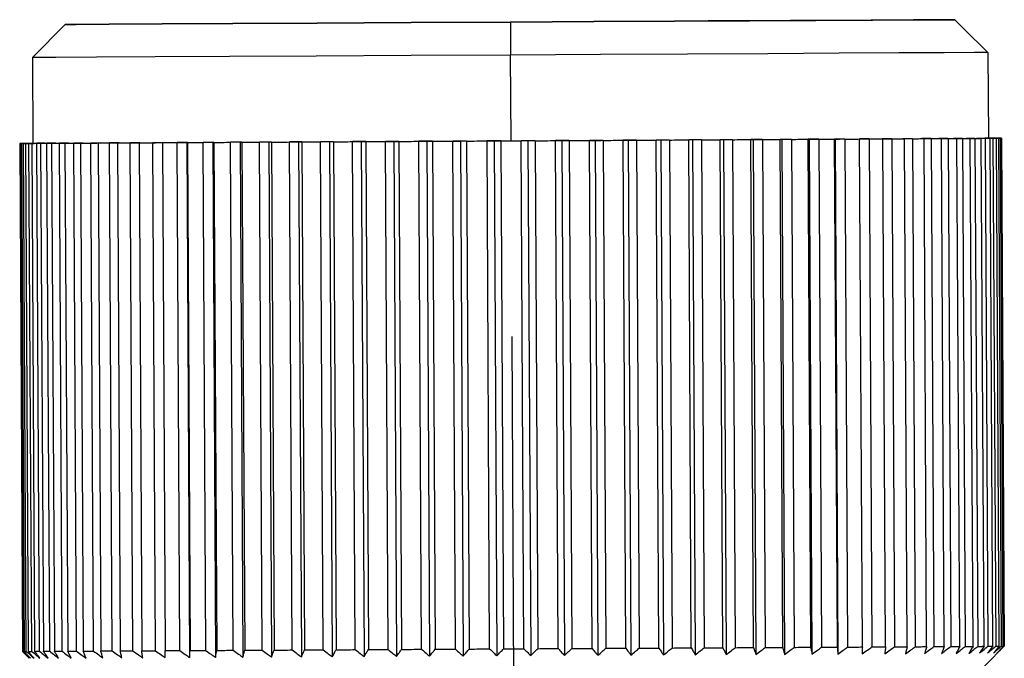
# Model space of a CAD drawing. Header units: millimetres. Extents: x -353 to -41, y 81 to 365.
# Tile 17 of 48: x -261 to -246, y 207 to 217. Entities that reach past the tile are written whole.
import ezdxf

# ---------------------------------------------------------------- set-up
doc = ezdxf.new("R2010")
doc.units = ezdxf.units.MM

msp = doc.modelspace()

# ---------------------------------------------------------------- linework, layer by layer
at = {"color": 7, "linetype": 'Continuous', "lineweight": 25}
for p, q in [((-250.09, 216.633), (-246.352, 216.653)), ((-246.352, 216.653), (-250.09, 216.633)), ((-250.09, 216.633), (-250.09, 216.633)), ((-246.352, 216.653), (-246.217, 216.519)), ((-259.84, 216.581), (-260.337, 216.078)), ((-253.09, 216.616), (-253.087, 216.116)), ((-246.217, 216.519), (-245.849, 216.155)), ((-260.337, 216.078), (-260.33, 214.778)), ((-253.08, 214.816), (-253.087, 216.116)), ((-245.849, 216.155), (-245.842, 214.855)), ((-250.329, 214.831), (-250.386, 214.831)), ((-250.346, 207.131), (-250.386, 214.831)), ((-250.193, 214.832), (-250.329, 214.831)), ((-250.329, 214.831), (-250.287, 207.026)), ((-250.193, 214.832), (-250.152, 207.132)), ((-249.86, 214.834), (-249.908, 214.833)), ((-249.868, 207.133), (-249.908, 214.833)), ((-249.721, 214.834), (-249.86, 214.834)), ((-249.86, 214.834), (-249.819, 207.028)), ((-249.721, 214.834), (-249.68, 207.134)), ((-249.408, 214.836), (-249.446, 214.836)), ((-249.405, 207.136), (-249.446, 214.836)), ((-249.265, 214.837), (-249.408, 214.836)), ((-249.408, 214.836), (-249.366, 207.031)), ((-249.265, 214.837), (-249.224, 207.137)), ((-248.973, 214.838), (-249.001, 214.838)), ((-248.96, 207.138), (-249.001, 214.838)), ((-248.828, 214.839), (-248.973, 214.838)), ((-248.973, 214.838), (-248.932, 207.033)), ((-248.828, 214.839), (-248.787, 207.139)), ((-248.558, 214.841), (-248.576, 214.84)), ((-248.535, 207.141), (-248.576, 214.84)), ((-248.412, 214.841), (-248.558, 214.841)), ((-248.558, 214.841), (-248.517, 207.035)), ((-248.412, 214.841), (-248.371, 207.141)), ((-248.166, 214.843), (-248.173, 214.843)), ((-248.132, 207.143), (-248.173, 214.843)), ((-248.018, 214.843), (-248.166, 214.843)), ((-248.166, 214.843), (-248.124, 207.038)), ((-248.018, 214.843), (-247.977, 207.144)), ((-247.649, 214.845), (-247.797, 214.845)), ((-247.797, 214.845), (-247.794, 214.845)), ((-247.753, 207.145), (-247.794, 214.845)), ((-247.649, 214.845), (-247.608, 207.145)), ((-247.307, 214.847), (-247.454, 214.846)), ((-247.454, 214.846), (-247.441, 214.846)), ((-247.4, 207.147), (-247.441, 214.846)), ((-247.307, 214.847), (-247.266, 207.147)), ((-246.992, 214.849), (-247.138, 214.848)), ((-247.138, 214.848), (-247.115, 214.848)), ((-247.074, 207.148), (-247.115, 214.848)), ((-246.992, 214.849), (-246.952, 207.149)), ((-246.708, 214.85), (-246.852, 214.85)), ((-246.852, 214.85), (-246.818, 214.85)), ((-246.778, 207.15), (-246.818, 214.85)), ((-246.708, 214.85), (-246.667, 207.151)), ((-246.454, 214.852), (-246.595, 214.851)), ((-246.595, 214.851), (-246.552, 214.851)), ((-246.511, 207.151), (-246.552, 214.851)), ((-246.454, 214.852), (-246.413, 207.152)), ((-246.233, 214.853), (-246.371, 214.852)), ((-246.371, 214.852), (-246.318, 214.853)), ((-246.277, 207.153), (-246.318, 214.853)), ((-246.233, 214.853), (-246.192, 207.153)), ((-246.045, 214.854), (-246.179, 214.853)), ((-246.179, 214.853), (-246.116, 214.854)), ((-246.075, 207.154), (-246.116, 214.854)), ((-246.045, 214.854), (-246.004, 207.154)), ((-245.891, 214.855), (-246.02, 214.854)), ((-246.02, 214.854), (-245.949, 214.855)), ((-245.908, 207.155), (-245.949, 214.855)), ((-245.772, 214.856), (-245.896, 214.855)), ((-245.896, 214.855), (-245.816, 214.855)), ((-245.891, 214.855), (-245.85, 207.155)), ((-245.816, 214.856), (-245.842, 214.855)), ((-245.842, 214.855), (-245.772, 214.856)), ((-245.641, 214.856), (-245.842, 214.855)), ((-245.842, 214.855), (-245.641, 214.856)), ((-245.775, 207.155), (-245.816, 214.855)), ((-245.689, 214.856), (-245.807, 214.855)), ((-245.807, 214.855), (-245.718, 214.856)), ((-245.718, 214.856), (-245.807, 214.856)), ((-245.807, 214.856), (-245.689, 214.856)), ((-245.772, 214.856), (-245.731, 207.156)), ((-245.641, 214.856), (-245.754, 214.856)), ((-245.754, 214.856), (-245.657, 214.856)), ((-245.657, 214.856), (-245.754, 214.856)), ((-245.754, 214.856), (-245.641, 214.856)), ((-245.677, 207.156), (-245.718, 214.856)), ((-245.689, 214.856), (-245.648, 207.156)), ((-245.616, 207.156), (-245.657, 214.856)), ((-245.642, 214.856), (-245.601, 207.156)), ((-245.601, 207.156), (-245.641, 214.856)), ((-245.641, 214.856), (-245.641, 214.856)), ((-260.53, 214.777), (-260.425, 214.778)), ((-260.425, 214.778), (-260.53, 214.777)), ((-260.53, 214.777), (-260.519, 214.777)), ((-260.519, 214.777), (-260.53, 214.777)), ((-260.53, 214.777), (-260.489, 207.077)), ((-260.407, 214.778), (-260.519, 214.777)), ((-260.519, 214.777), (-260.407, 214.778)), ((-260.478, 207.078), (-260.519, 214.777)), ((-260.504, 214.777), (-260.407, 214.778)), ((-260.407, 214.778), (-260.504, 214.778)), ((-260.504, 214.777), (-260.463, 207.078)), ((-260.354, 214.778), (-260.472, 214.778)), ((-260.472, 214.778), (-260.354, 214.778)), ((-260.431, 207.078), (-260.472, 214.778)), ((-260.443, 214.778), (-260.354, 214.778)), ((-260.354, 214.778), (-260.443, 214.778)), ((-260.443, 214.778), (-260.402, 207.078)), ((-260.265, 214.779), (-260.389, 214.778)), ((-260.389, 214.778), (-260.33, 214.779)), ((-260.348, 207.078), (-260.389, 214.778)), ((-260.345, 214.778), (-260.265, 214.779)), ((-260.33, 214.779), (-260.345, 214.778)), ((-260.345, 214.778), (-260.304, 207.078)), ((-260.141, 214.779), (-260.27, 214.779)), ((-260.229, 207.079), (-260.27, 214.779)), ((-260.212, 214.779), (-260.141, 214.779)), ((-260.212, 214.779), (-260.171, 207.079)), ((-259.982, 214.78), (-260.116, 214.779)), ((-260.075, 207.08), (-260.116, 214.779)), ((-260.045, 214.78), (-259.982, 214.78)), ((-260.045, 214.78), (-260.004, 207.08)), ((-259.79, 214.781), (-259.928, 214.78)), ((-259.887, 207.081), (-259.928, 214.78)), ((-259.843, 214.781), (-259.79, 214.781)), ((-259.843, 214.781), (-259.802, 207.081)), ((-259.565, 214.782), (-259.707, 214.782)), ((-259.666, 207.082), (-259.707, 214.782)), ((-259.608, 214.782), (-259.565, 214.782)), ((-259.608, 214.782), (-259.568, 207.082)), ((-259.309, 214.784), (-259.453, 214.783)), ((-259.412, 207.083), (-259.453, 214.783)), ((-259.342, 214.783), (-259.309, 214.784)), ((-259.342, 214.783), (-259.301, 207.084)), ((-259.022, 214.785), (-259.168, 214.784)), ((-259.127, 207.084), (-259.168, 214.784)), ((-259.045, 214.785), (-259.022, 214.785)), ((-259.045, 214.785), (-259.004, 207.085)), ((-258.707, 214.787), (-258.854, 214.786)), ((-258.813, 207.086), (-258.854, 214.786)), ((-258.719, 214.787), (-258.707, 214.787)), ((-258.719, 214.787), (-258.679, 207.087)), ((-258.364, 214.789), (-258.511, 214.788)), ((-258.47, 207.088), (-258.511, 214.788)), ((-258.366, 214.789), (-258.364, 214.789)), ((-258.366, 214.789), (-258.325, 207.089)), ((-257.995, 214.791), (-258.142, 214.79)), ((-258.101, 207.09), (-258.142, 214.79)), ((-257.987, 214.791), (-257.995, 214.791)), ((-257.995, 214.791), (-257.953, 206.985)), ((-257.987, 214.791), (-257.946, 207.091)), ((-257.602, 214.793), (-257.749, 214.792)), ((-257.708, 207.092), (-257.749, 214.792)), ((-257.584, 214.793), (-257.602, 214.793)), ((-257.602, 214.793), (-257.561, 206.987)), ((-257.584, 214.793), (-257.543, 207.093)), ((-257.187, 214.795), (-257.332, 214.794)), ((-257.291, 207.094), (-257.332, 214.794)), ((-257.159, 214.795), (-257.187, 214.795)), ((-257.187, 214.795), (-257.146, 206.99)), ((-257.159, 214.795), (-257.118, 207.095)), ((-256.752, 214.797), (-256.895, 214.796)), ((-256.854, 207.096), (-256.895, 214.796)), ((-256.714, 214.797), (-256.752, 214.797)), ((-256.752, 214.797), (-256.711, 206.992)), ((-256.714, 214.797), (-256.673, 207.097)), ((-256.3, 214.799), (-256.439, 214.799)), ((-256.399, 207.099), (-256.439, 214.799)), ((-256.252, 214.8), (-256.3, 214.799)), ((-256.3, 214.799), (-256.258, 206.994)), ((-256.252, 214.8), (-256.211, 207.1)), ((-255.831, 214.802), (-255.967, 214.801)), ((-255.927, 207.101), (-255.967, 214.801)), ((-255.774, 214.802), (-255.831, 214.802)), ((-255.831, 214.802), (-255.79, 206.997)), ((-255.774, 214.802), (-255.733, 207.102)), ((-255.35, 214.804), (-255.481, 214.804)), ((-255.441, 207.104), (-255.481, 214.804)), ((-255.283, 214.805), (-255.35, 214.804)), ((-255.35, 214.804), (-255.308, 206.999)), ((-255.283, 214.805), (-255.242, 207.105)), ((-254.857, 214.807), (-254.984, 214.806)), ((-254.943, 207.106), (-254.984, 214.806)), ((-254.781, 214.807), (-254.857, 214.807)), ((-254.857, 214.807), (-254.816, 207.002)), ((-254.781, 214.807), (-254.74, 207.108)), ((-254.355, 214.81), (-254.476, 214.809)), ((-254.436, 207.109), (-254.476, 214.809)), ((-254.271, 214.81), (-254.355, 214.81)), ((-254.355, 214.81), (-254.314, 207.005)), ((-254.271, 214.81), (-254.23, 207.11)), ((-253.848, 214.812), (-253.963, 214.812)), ((-253.922, 207.112), (-253.963, 214.812)), ((-253.755, 214.813), (-253.848, 214.812)), ((-253.848, 214.812), (-253.806, 207.007)), ((-253.755, 214.813), (-253.714, 207.113)), ((-253.336, 214.815), (-253.444, 214.815)), ((-253.404, 207.115), (-253.444, 214.815)), ((-253.236, 214.816), (-253.336, 214.815)), ((-253.336, 214.815), (-253.295, 207.01)), ((-253.236, 214.816), (-253.195, 207.116)), ((-252.824, 214.818), (-252.924, 214.817)), ((-252.884, 207.117), (-252.924, 214.817)), ((-252.716, 214.818), (-252.824, 214.818)), ((-252.824, 214.818), (-252.782, 207.013)), ((-252.716, 214.818), (-252.675, 207.118)), ((-252.312, 214.821), (-252.405, 214.82)), ((-252.364, 207.12), (-252.405, 214.82)), ((-252.197, 214.821), (-252.312, 214.821)), ((-252.312, 214.821), (-252.271, 207.015)), ((-252.197, 214.821), (-252.157, 207.121)), ((-251.805, 214.823), (-251.889, 214.823)), ((-251.849, 207.123), (-251.889, 214.823)), ((-251.684, 214.824), (-251.805, 214.823)), ((-251.805, 214.823), (-251.763, 207.018)), ((-251.684, 214.824), (-251.643, 207.124)), ((-251.303, 214.826), (-251.379, 214.825)), ((-251.338, 207.126), (-251.379, 214.825)), ((-251.177, 214.827), (-251.303, 214.826)), ((-251.303, 214.826), (-251.262, 207.021)), ((-251.177, 214.827), (-251.136, 207.127)), ((-250.81, 214.829), (-250.877, 214.828)), ((-250.837, 207.128), (-250.877, 214.828)), ((-250.679, 214.829), (-250.81, 214.829)), ((-250.81, 214.829), (-250.769, 207.023)), ((-250.679, 214.829), (-250.638, 207.129)), ((-260.489, 207.077), (-260.478, 207.078)), ((-253.037, 206.617), (-253.039, 207.117)), ((-245.601, 207.156), (-245.601, 207.156))]:
    msp.add_line(p, q, dxfattribs=at)
at = {"color": 7, "linetype": 'Continuous'}
msp.add_line((-253.024, 204.117), (-253.065, 211.852), dxfattribs=at)
at = {"color": 7, "linetype": 'Continuous', "lineweight": 25, "flags": 128}
for points in [[(-253.09, 216.616), (-251.822, 216.623), (-250.599, 216.63), (-249.465, 216.636), (-248.46, 216.641), (-247.62, 216.646), (-246.975, 216.649), (-246.547, 216.651), (-246.352, 216.653)], [(-246.352, 216.653), (-246.547, 216.652), (-246.975, 216.649), (-247.621, 216.646), (-248.461, 216.642), (-249.466, 216.636), (-250.6, 216.63), (-251.823, 216.624), (-253.09, 216.617)], [(-253.09, 216.617), (-254.592, 216.609), (-256.019, 216.602), (-257.299, 216.595), (-258.368, 216.589), (-259.172, 216.585), (-259.671, 216.582), (-259.84, 216.581), (-259.671, 216.582), (-259.171, 216.584), (-258.367, 216.589), (-257.298, 216.594), (-256.018, 216.601), (-254.592, 216.609), (-253.09, 216.616)], [(-253.087, 216.116), (-254.594, 216.108), (-256.036, 216.101), (-257.348, 216.094), (-258.475, 216.088), (-259.366, 216.083), (-259.982, 216.08), (-260.298, 216.079), (-260.337, 216.078)], [(-245.849, 216.155), (-246.053, 216.154), (-246.51, 216.152), (-247.202, 216.148), (-248.104, 216.143), (-249.185, 216.137), (-250.405, 216.131), (-251.722, 216.124), (-253.087, 216.116)], [(-253.08, 214.816), (-251.715, 214.824), (-250.398, 214.831), (-249.178, 214.837), (-248.097, 214.843), (-247.195, 214.848), (-246.503, 214.852), (-246.046, 214.854), (-245.842, 214.855)], [(-250.679, 214.829), (-250.642, 214.829), (-250.605, 214.83), (-250.569, 214.83), (-250.532, 214.83), (-250.496, 214.83), (-250.459, 214.83), (-250.423, 214.831), (-250.386, 214.831)], [(-250.193, 214.832), (-250.157, 214.832), (-250.121, 214.832), (-250.086, 214.832), (-250.05, 214.833), (-250.014, 214.833), (-249.979, 214.833), (-249.944, 214.833), (-249.908, 214.833)], [(-249.721, 214.834), (-249.686, 214.834), (-249.651, 214.835), (-249.617, 214.835), (-249.583, 214.835), (-249.548, 214.835), (-249.514, 214.835), (-249.48, 214.836), (-249.446, 214.836)], [(-249.265, 214.837), (-249.232, 214.837), (-249.198, 214.837), (-249.165, 214.837), (-249.132, 214.837), (-249.099, 214.838), (-249.067, 214.838), (-249.034, 214.838), (-249.001, 214.838)], [(-248.828, 214.839), (-248.796, 214.839), (-248.764, 214.839), (-248.733, 214.84), (-248.701, 214.84), (-248.67, 214.84), (-248.638, 214.84), (-248.607, 214.84), (-248.576, 214.84)], [(-248.412, 214.841), (-248.381, 214.841), (-248.351, 214.842), (-248.321, 214.842), (-248.291, 214.842), (-248.262, 214.842), (-248.232, 214.842), (-248.203, 214.842), (-248.173, 214.843)], [(-248.018, 214.843), (-247.99, 214.844), (-247.961, 214.844), (-247.933, 214.844), (-247.905, 214.844), (-247.877, 214.844), (-247.849, 214.844), (-247.822, 214.844), (-247.794, 214.845)], [(-247.649, 214.845), (-247.623, 214.846), (-247.596, 214.846), (-247.57, 214.846), (-247.544, 214.846), (-247.518, 214.846), (-247.492, 214.846), (-247.466, 214.846), (-247.441, 214.846)], [(-247.307, 214.847), (-247.282, 214.847), (-247.258, 214.847), (-247.234, 214.848), (-247.21, 214.848), (-247.186, 214.848), (-247.162, 214.848), (-247.139, 214.848), (-247.115, 214.848)], [(-246.992, 214.849), (-246.97, 214.849), (-246.948, 214.849), (-246.926, 214.849), (-246.904, 214.849), (-246.882, 214.85), (-246.861, 214.85), (-246.84, 214.85), (-246.818, 214.85)], [(-246.708, 214.85), (-246.688, 214.851), (-246.668, 214.851), (-246.648, 214.851), (-246.628, 214.851), (-246.609, 214.851), (-246.59, 214.851), (-246.571, 214.851), (-246.552, 214.851)], [(-246.454, 214.852), (-246.436, 214.852), (-246.419, 214.852), (-246.402, 214.852), (-246.384, 214.852), (-246.367, 214.852), (-246.351, 214.852), (-246.334, 214.852), (-246.318, 214.853)], [(-246.233, 214.853), (-246.217, 214.853), (-246.202, 214.853), (-246.188, 214.853), (-246.173, 214.853), (-246.158, 214.853), (-246.144, 214.854), (-246.13, 214.854), (-246.116, 214.854)], [(-246.045, 214.854), (-246.032, 214.854), (-246.02, 214.854), (-246.007, 214.854), (-245.995, 214.854), (-245.983, 214.854), (-245.971, 214.854), (-245.96, 214.855), (-245.949, 214.855)], [(-245.891, 214.855), (-245.881, 214.855), (-245.871, 214.855), (-245.861, 214.855), (-245.852, 214.855), (-245.842, 214.855), (-245.833, 214.855), (-245.824, 214.855), (-245.816, 214.855)], [(-245.772, 214.856), (-245.765, 214.856), (-245.758, 214.856), (-245.751, 214.856), (-245.744, 214.856), (-245.737, 214.856), (-245.731, 214.856), (-245.724, 214.856), (-245.718, 214.856)], [(-245.718, 214.856), (-245.724, 214.856), (-245.731, 214.856), (-245.737, 214.856), (-245.744, 214.856), (-245.751, 214.856), (-245.758, 214.856), (-245.765, 214.856), (-245.772, 214.856)], [(-245.689, 214.856), (-245.684, 214.856), (-245.68, 214.856), (-245.676, 214.856), (-245.671, 214.856), (-245.667, 214.856), (-245.664, 214.856), (-245.66, 214.856), (-245.657, 214.856)], [(-245.657, 214.856), (-245.66, 214.856), (-245.664, 214.856), (-245.667, 214.856), (-245.671, 214.856), (-245.676, 214.856), (-245.68, 214.856), (-245.685, 214.856), (-245.689, 214.856)], [(-260.504, 214.777), (-260.501, 214.778), (-260.497, 214.778), (-260.493, 214.778), (-260.49, 214.778), (-260.485, 214.778), (-260.481, 214.778), (-260.476, 214.778), (-260.472, 214.778)], [(-260.472, 214.778), (-260.477, 214.778), (-260.481, 214.778), (-260.485, 214.778), (-260.49, 214.778), (-260.494, 214.778), (-260.497, 214.778), (-260.501, 214.778), (-260.504, 214.778)], [(-260.443, 214.778), (-260.436, 214.778), (-260.43, 214.778), (-260.424, 214.778), (-260.417, 214.778), (-260.41, 214.778), (-260.403, 214.778), (-260.396, 214.778), (-260.389, 214.778)], [(-260.389, 214.778), (-260.396, 214.778), (-260.403, 214.778), (-260.41, 214.778), (-260.417, 214.778), (-260.424, 214.778), (-260.43, 214.778), (-260.437, 214.778), (-260.443, 214.778)], [(-260.345, 214.778), (-260.336, 214.778), (-260.327, 214.778), (-260.318, 214.778), (-260.309, 214.778), (-260.299, 214.779), (-260.29, 214.779), (-260.28, 214.779), (-260.27, 214.779)], [(-260.33, 214.778), (-260.291, 214.779), (-259.975, 214.78), (-259.359, 214.783), (-258.468, 214.788), (-257.342, 214.794), (-256.029, 214.801), (-254.587, 214.808), (-253.08, 214.816)], [(-260.212, 214.779), (-260.201, 214.779), (-260.189, 214.779), (-260.178, 214.779), (-260.166, 214.779), (-260.154, 214.779), (-260.141, 214.779), (-260.129, 214.779), (-260.116, 214.779)], [(-260.045, 214.78), (-260.031, 214.78), (-260.017, 214.78), (-260.002, 214.78), (-259.988, 214.78), (-259.973, 214.78), (-259.958, 214.78), (-259.943, 214.78), (-259.928, 214.78)], [(-259.843, 214.781), (-259.827, 214.781), (-259.81, 214.781), (-259.793, 214.781), (-259.776, 214.781), (-259.759, 214.781), (-259.742, 214.781), (-259.724, 214.781), (-259.707, 214.782)], [(-259.608, 214.782), (-259.59, 214.782), (-259.571, 214.782), (-259.551, 214.782), (-259.532, 214.782), (-259.513, 214.783), (-259.493, 214.783), (-259.473, 214.783), (-259.453, 214.783)], [(-259.342, 214.783), (-259.321, 214.784), (-259.3, 214.784), (-259.278, 214.784), (-259.256, 214.784), (-259.235, 214.784), (-259.213, 214.784), (-259.19, 214.784), (-259.168, 214.784)], [(-259.045, 214.785), (-259.022, 214.785), (-258.998, 214.785), (-258.975, 214.785), (-258.951, 214.785), (-258.927, 214.786), (-258.903, 214.786), (-258.878, 214.786), (-258.854, 214.786)], [(-258.719, 214.787), (-258.694, 214.787), (-258.668, 214.787), (-258.642, 214.787), (-258.617, 214.787), (-258.59, 214.787), (-258.564, 214.788), (-258.538, 214.788), (-258.511, 214.788)], [(-258.366, 214.789), (-258.339, 214.789), (-258.311, 214.789), (-258.283, 214.789), (-258.255, 214.789), (-258.227, 214.789), (-258.199, 214.789), (-258.171, 214.79), (-258.142, 214.79)], [(-257.987, 214.791), (-257.958, 214.791), (-257.928, 214.791), (-257.899, 214.791), (-257.869, 214.791), (-257.839, 214.791), (-257.809, 214.791), (-257.779, 214.792), (-257.749, 214.792)], [(-257.584, 214.793), (-257.553, 214.793), (-257.522, 214.793), (-257.49, 214.793), (-257.459, 214.793), (-257.428, 214.793), (-257.396, 214.794), (-257.364, 214.794), (-257.332, 214.794)], [(-257.159, 214.795), (-257.126, 214.795), (-257.094, 214.795), (-257.061, 214.795), (-257.028, 214.796), (-256.995, 214.796), (-256.962, 214.796), (-256.929, 214.796), (-256.895, 214.796)], [(-256.714, 214.797), (-256.68, 214.797), (-256.646, 214.798), (-256.612, 214.798), (-256.578, 214.798), (-256.543, 214.798), (-256.509, 214.798), (-256.474, 214.798), (-256.439, 214.799)], [(-256.252, 214.8), (-256.216, 214.8), (-256.181, 214.8), (-256.146, 214.8), (-256.11, 214.8), (-256.075, 214.801), (-256.039, 214.801), (-256.003, 214.801), (-255.967, 214.801)], [(-255.774, 214.802), (-255.737, 214.802), (-255.701, 214.803), (-255.665, 214.803), (-255.628, 214.803), (-255.591, 214.803), (-255.555, 214.803), (-255.518, 214.804), (-255.481, 214.804)], [(-255.283, 214.805), (-255.245, 214.805), (-255.208, 214.805), (-255.171, 214.805), (-255.134, 214.806), (-255.096, 214.806), (-255.059, 214.806), (-255.021, 214.806), (-254.984, 214.806)], [(-254.781, 214.807), (-254.743, 214.808), (-254.705, 214.808), (-254.667, 214.808), (-254.629, 214.808), (-254.591, 214.808), (-254.553, 214.809), (-254.515, 214.809), (-254.476, 214.809)], [(-254.271, 214.81), (-254.232, 214.81), (-254.194, 214.811), (-254.155, 214.811), (-254.117, 214.811), (-254.078, 214.811), (-254.04, 214.811), (-254.001, 214.812), (-253.963, 214.812)], [(-253.755, 214.813), (-253.716, 214.813), (-253.677, 214.813), (-253.639, 214.813), (-253.6, 214.814), (-253.561, 214.814), (-253.522, 214.814), (-253.483, 214.814), (-253.444, 214.815)], [(-253.236, 214.816), (-253.197, 214.816), (-253.158, 214.816), (-253.119, 214.816), (-253.08, 214.816), (-253.041, 214.817), (-253.002, 214.817), (-252.963, 214.817), (-252.924, 214.817)], [(-252.716, 214.818), (-252.677, 214.819), (-252.638, 214.819), (-252.599, 214.819), (-252.56, 214.819), (-252.522, 214.819), (-252.483, 214.82), (-252.444, 214.82), (-252.405, 214.82)], [(-252.197, 214.821), (-252.159, 214.821), (-252.12, 214.822), (-252.082, 214.822), (-252.043, 214.822), (-252.005, 214.822), (-251.966, 214.822), (-251.928, 214.823), (-251.889, 214.823)], [(-251.684, 214.824), (-251.645, 214.824), (-251.607, 214.824), (-251.569, 214.824), (-251.531, 214.825), (-251.493, 214.825), (-251.455, 214.825), (-251.417, 214.825), (-251.379, 214.825)], [(-251.177, 214.827), (-251.139, 214.827), (-251.101, 214.827), (-251.064, 214.827), (-251.027, 214.827), (-250.989, 214.828), (-250.952, 214.828), (-250.915, 214.828), (-250.877, 214.828)], [(-260.463, 207.078), (-260.46, 207.078), (-260.456, 207.078), (-260.453, 207.078), (-260.449, 207.078), (-260.445, 207.078), (-260.44, 207.078), (-260.436, 207.078), (-260.431, 207.078)], [(-260.402, 207.078), (-260.396, 207.078), (-260.389, 207.078), (-260.383, 207.078), (-260.376, 207.078), (-260.369, 207.078), (-260.362, 207.078), (-260.355, 207.078), (-260.348, 207.078)], [(-260.304, 207.078), (-260.296, 207.078), (-260.287, 207.078), (-260.277, 207.079), (-260.268, 207.079), (-260.259, 207.079), (-260.249, 207.079), (-260.239, 207.079), (-260.229, 207.079)], [(-260.171, 207.079), (-260.16, 207.079), (-260.148, 207.079), (-260.137, 207.079), (-260.125, 207.079), (-260.113, 207.079), (-260.1, 207.079), (-260.088, 207.079), (-260.075, 207.08)], [(-260.004, 207.08), (-259.99, 207.08), (-259.976, 207.08), (-259.961, 207.08), (-259.947, 207.08), (-259.932, 207.08), (-259.917, 207.08), (-259.902, 207.08), (-259.887, 207.081)], [(-259.802, 207.081), (-259.786, 207.081), (-259.769, 207.081), (-259.752, 207.081), (-259.735, 207.081), (-259.718, 207.081), (-259.701, 207.081), (-259.683, 207.082), (-259.666, 207.082)], [(-259.568, 207.082), (-259.549, 207.082), (-259.53, 207.082), (-259.511, 207.082), (-259.491, 207.083), (-259.472, 207.083), (-259.452, 207.083), (-259.432, 207.083), (-259.412, 207.083)], [(-259.301, 207.084), (-259.28, 207.084), (-259.259, 207.084), (-259.237, 207.084), (-259.216, 207.084), (-259.194, 207.084), (-259.172, 207.084), (-259.15, 207.084), (-259.127, 207.084)], [(-259.004, 207.085), (-258.981, 207.085), (-258.958, 207.085), (-258.934, 207.085), (-258.91, 207.086), (-258.886, 207.086), (-258.862, 207.086), (-258.837, 207.086), (-258.813, 207.086)], [(-258.679, 207.087), (-258.653, 207.087), (-258.627, 207.087), (-258.602, 207.087), (-258.576, 207.087), (-258.55, 207.087), (-258.523, 207.088), (-258.497, 207.088), (-258.47, 207.088)], [(-258.325, 207.089), (-258.298, 207.089), (-258.27, 207.089), (-258.242, 207.089), (-258.214, 207.089), (-258.186, 207.089), (-258.158, 207.09), (-258.13, 207.09), (-258.101, 207.09)], [(-257.946, 207.091), (-257.917, 207.091), (-257.887, 207.091), (-257.858, 207.091), (-257.828, 207.091), (-257.798, 207.091), (-257.768, 207.092), (-257.738, 207.092), (-257.708, 207.092)], [(-257.543, 207.093), (-257.512, 207.093), (-257.481, 207.093), (-257.45, 207.093), (-257.418, 207.093), (-257.387, 207.094), (-257.355, 207.094), (-257.323, 207.094), (-257.291, 207.094)], [(-257.118, 207.095), (-257.086, 207.095), (-257.053, 207.095), (-257.02, 207.096), (-256.987, 207.096), (-256.954, 207.096), (-256.921, 207.096), (-256.888, 207.096), (-256.854, 207.096)], [(-256.673, 207.097), (-256.639, 207.098), (-256.605, 207.098), (-256.571, 207.098), (-256.537, 207.098), (-256.502, 207.098), (-256.468, 207.098), (-256.433, 207.099), (-256.399, 207.099)], [(-256.211, 207.1), (-256.176, 207.1), (-256.14, 207.1), (-256.105, 207.1), (-256.069, 207.101), (-256.034, 207.101), (-255.998, 207.101), (-255.962, 207.101), (-255.927, 207.101)], [(-255.733, 207.102), (-255.697, 207.102), (-255.66, 207.103), (-255.624, 207.103), (-255.587, 207.103), (-255.551, 207.103), (-255.514, 207.103), (-255.477, 207.104), (-255.441, 207.104)], [(-255.242, 207.105), (-255.205, 207.105), (-255.167, 207.105), (-255.13, 207.105), (-255.093, 207.106), (-255.055, 207.106), (-255.018, 207.106), (-254.98, 207.106), (-254.943, 207.106)], [(-254.74, 207.108), (-254.702, 207.108), (-254.664, 207.108), (-254.626, 207.108), (-254.588, 207.108), (-254.55, 207.109), (-254.512, 207.109), (-254.474, 207.109), (-254.436, 207.109)], [(-254.23, 207.11), (-254.191, 207.11), (-254.153, 207.111), (-254.115, 207.111), (-254.076, 207.111), (-254.038, 207.111), (-253.999, 207.111), (-253.96, 207.112), (-253.922, 207.112)], [(-253.714, 207.113), (-253.675, 207.113), (-253.636, 207.113), (-253.598, 207.114), (-253.559, 207.114), (-253.52, 207.114), (-253.481, 207.114), (-253.442, 207.114), (-253.404, 207.115)], [(-253.195, 207.116), (-253.175, 207.116), (-253.156, 207.116), (-253.136, 207.116), (-253.117, 207.116), (-253.098, 207.116), (-253.078, 207.116), (-253.059, 207.116), (-253.039, 207.117)], [(-253.039, 207.117), (-253.02, 207.117), (-253, 207.117), (-252.981, 207.117), (-252.961, 207.117), (-252.942, 207.117), (-252.923, 207.117), (-252.903, 207.117), (-252.884, 207.117)], [(-252.675, 207.118), (-252.636, 207.119), (-252.597, 207.119), (-252.558, 207.119), (-252.52, 207.119), (-252.481, 207.12), (-252.442, 207.12), (-252.403, 207.12), (-252.364, 207.12)], [(-252.157, 207.121), (-252.118, 207.121), (-252.079, 207.122), (-252.041, 207.122), (-252.002, 207.122), (-251.964, 207.122), (-251.925, 207.122), (-251.887, 207.123), (-251.849, 207.123)], [(-251.643, 207.124), (-251.605, 207.124), (-251.566, 207.124), (-251.528, 207.125), (-251.49, 207.125), (-251.452, 207.125), (-251.414, 207.125), (-251.376, 207.125), (-251.338, 207.126)], [(-251.136, 207.127), (-251.098, 207.127), (-251.061, 207.127), (-251.023, 207.127), (-250.986, 207.127), (-250.948, 207.128), (-250.911, 207.128), (-250.874, 207.128), (-250.837, 207.128)], [(-250.638, 207.129), (-250.601, 207.13), (-250.564, 207.13), (-250.528, 207.13), (-250.491, 207.13), (-250.455, 207.13), (-250.418, 207.13), (-250.382, 207.131), (-250.346, 207.131)], [(-250.152, 207.132), (-250.116, 207.132), (-250.08, 207.132), (-250.045, 207.132), (-250.009, 207.133), (-249.974, 207.133), (-249.938, 207.133), (-249.903, 207.133), (-249.868, 207.133)], [(-249.68, 207.134), (-249.645, 207.135), (-249.611, 207.135), (-249.576, 207.135), (-249.542, 207.135), (-249.507, 207.135), (-249.473, 207.136), (-249.439, 207.136), (-249.405, 207.136)], [(-249.224, 207.137), (-249.191, 207.137), (-249.158, 207.137), (-249.124, 207.137), (-249.091, 207.138), (-249.059, 207.138), (-249.026, 207.138), (-248.993, 207.138), (-248.96, 207.138)], [(-248.787, 207.139), (-248.755, 207.139), (-248.724, 207.14), (-248.692, 207.14), (-248.66, 207.14), (-248.629, 207.14), (-248.598, 207.14), (-248.567, 207.14), (-248.535, 207.141)], [(-248.371, 207.141), (-248.341, 207.142), (-248.31, 207.142), (-248.28, 207.142), (-248.251, 207.142), (-248.221, 207.142), (-248.191, 207.142), (-248.162, 207.143), (-248.132, 207.143)], [(-247.977, 207.144), (-247.949, 207.144), (-247.92, 207.144), (-247.892, 207.144), (-247.864, 207.144), (-247.836, 207.144), (-247.809, 207.144), (-247.781, 207.145), (-247.753, 207.145)], [(-247.608, 207.145), (-247.582, 207.146), (-247.555, 207.146), (-247.529, 207.146), (-247.503, 207.146), (-247.477, 207.146), (-247.451, 207.146), (-247.426, 207.146), (-247.4, 207.147)], [(-247.266, 207.147), (-247.241, 207.147), (-247.217, 207.148), (-247.193, 207.148), (-247.169, 207.148), (-247.145, 207.148), (-247.121, 207.148), (-247.098, 207.148), (-247.074, 207.148)], [(-246.952, 207.149), (-246.929, 207.149), (-246.907, 207.149), (-246.885, 207.149), (-246.863, 207.149), (-246.842, 207.15), (-246.82, 207.15), (-246.799, 207.15), (-246.778, 207.15)], [(-246.667, 207.151), (-246.647, 207.151), (-246.627, 207.151), (-246.607, 207.151), (-246.588, 207.151), (-246.568, 207.151), (-246.549, 207.151), (-246.53, 207.151), (-246.511, 207.151)], [(-246.413, 207.152), (-246.396, 207.152), (-246.378, 207.152), (-246.361, 207.152), (-246.344, 207.152), (-246.327, 207.152), (-246.31, 207.152), (-246.293, 207.153), (-246.277, 207.153)], [(-246.192, 207.153), (-246.177, 207.153), (-246.162, 207.153), (-246.147, 207.153), (-246.132, 207.153), (-246.118, 207.154), (-246.103, 207.154), (-246.089, 207.154), (-246.075, 207.154)], [(-245.601, 207.156), (-245.879, 206.875), (-246.099, 206.654)], [(-246.004, 207.154), (-245.991, 207.154), (-245.979, 207.154), (-245.966, 207.154), (-245.954, 207.154), (-245.942, 207.154), (-245.931, 207.155), (-245.919, 207.155), (-245.908, 207.155)], [(-245.85, 207.155), (-245.84, 207.155), (-245.83, 207.155), (-245.82, 207.155), (-245.811, 207.155), (-245.802, 207.155), (-245.793, 207.155), (-245.784, 207.155), (-245.775, 207.155)], [(-245.731, 207.156), (-245.724, 207.156), (-245.717, 207.156), (-245.71, 207.156), (-245.703, 207.156), (-245.696, 207.156), (-245.69, 207.156), (-245.684, 207.156), (-245.677, 207.156)], [(-245.648, 207.156), (-245.644, 207.156), (-245.639, 207.156), (-245.635, 207.156), (-245.631, 207.156), (-245.627, 207.156), (-245.623, 207.156), (-245.619, 207.156), (-245.616, 207.156)]]:
    msp.add_lwpolyline(points, dxfattribs=at)
at = {"color": 7, "linetype": 'Continuous', "lineweight": 25}
for points in [[(-260.384, 206.973), (-260.403, 206.992), (-260.439, 207.027), (-260.473, 207.062), (-260.489, 207.077)], [(-260.478, 207.078), (-260.457, 207.058), (-260.42, 207.023), (-260.382, 206.988), (-260.366, 206.973)], [(-260.366, 206.973), (-260.384, 206.992), (-260.417, 207.027), (-260.449, 207.062), (-260.463, 207.078)], [(-260.431, 207.078), (-260.409, 207.058), (-260.369, 207.023), (-260.33, 206.988), (-260.312, 206.973)], [(-260.312, 206.973), (-260.329, 206.993), (-260.359, 207.027), (-260.389, 207.062), (-260.402, 207.078)], [(-260.348, 207.078), (-260.324, 207.059), (-260.283, 207.024), (-260.242, 206.989), (-260.223, 206.974)], [(-260.223, 206.974), (-260.238, 206.993), (-260.265, 207.028), (-260.292, 207.063), (-260.304, 207.078)], [(-260.229, 207.079), (-260.205, 207.059), (-260.162, 207.024), (-260.118, 206.99), (-260.099, 206.974)], [(-260.099, 206.974), (-260.113, 206.994), (-260.137, 207.029), (-260.161, 207.064), (-260.171, 207.079)], [(-260.075, 207.08), (-260.05, 207.06), (-260.005, 207.025), (-259.96, 206.99), (-259.941, 206.975)], [(-259.941, 206.975), (-259.952, 206.995), (-259.974, 207.029), (-259.994, 207.064), (-260.004, 207.08)], [(-259.887, 207.081), (-259.861, 207.061), (-259.815, 207.026), (-259.769, 206.991), (-259.749, 206.976)], [(-259.749, 206.976), (-259.759, 206.996), (-259.777, 207.03), (-259.794, 207.066), (-259.802, 207.081)], [(-259.666, 207.082), (-259.639, 207.062), (-259.592, 207.027), (-259.545, 206.992), (-259.524, 206.977)], [(-259.524, 206.977), (-259.532, 206.997), (-259.547, 207.032), (-259.561, 207.067), (-259.568, 207.082)], [(-259.412, 207.083), (-259.385, 207.063), (-259.337, 207.028), (-259.289, 206.994), (-259.268, 206.979)], [(-259.268, 206.979), (-259.274, 206.998), (-259.285, 207.033), (-259.296, 207.068), (-259.301, 207.084)], [(-259.127, 207.084), (-259.1, 207.065), (-259.051, 207.03), (-259.002, 206.995), (-258.981, 206.98)], [(-258.981, 206.98), (-258.985, 207), (-258.993, 207.034), (-259.001, 207.07), (-259.004, 207.085)], [(-258.813, 207.086), (-258.785, 207.067), (-258.736, 207.032), (-258.687, 206.997), (-258.665, 206.982)], [(-258.665, 206.982), (-258.668, 207.001), (-258.672, 207.036), (-258.677, 207.071), (-258.679, 207.087)], [(-258.47, 207.088), (-258.443, 207.068), (-258.393, 207.033), (-258.344, 206.999), (-258.322, 206.983)], [(-258.322, 206.983), (-258.323, 207.003), (-258.324, 207.038), (-258.325, 207.073), (-258.325, 207.089)], [(-258.101, 207.09), (-258.074, 207.07), (-258.025, 207.035), (-257.975, 207.001), (-257.953, 206.985)], [(-257.953, 206.985), (-257.952, 207.005), (-257.95, 207.04), (-257.947, 207.075), (-257.946, 207.091)], [(-257.708, 207.092), (-257.68, 207.072), (-257.631, 207.037), (-257.582, 207.003), (-257.561, 206.987)], [(-257.561, 206.987), (-257.557, 207.007), (-257.552, 207.042), (-257.546, 207.077), (-257.543, 207.093)], [(-257.291, 207.094), (-257.264, 207.075), (-257.216, 207.04), (-257.167, 207.005), (-257.146, 206.99)], [(-257.146, 206.99), (-257.141, 207.009), (-257.131, 207.044), (-257.122, 207.079), (-257.118, 207.095)], [(-256.854, 207.096), (-256.828, 207.077), (-256.78, 207.042), (-256.732, 207.007), (-256.711, 206.992)], [(-256.711, 206.992), (-256.704, 207.012), (-256.691, 207.047), (-256.679, 207.082), (-256.673, 207.097)], [(-256.399, 207.099), (-256.373, 207.079), (-256.326, 207.044), (-256.279, 207.01), (-256.258, 206.994)], [(-256.258, 206.994), (-256.25, 207.014), (-256.234, 207.049), (-256.218, 207.084), (-256.211, 207.1)], [(-255.927, 207.101), (-255.901, 207.082), (-255.856, 207.047), (-255.81, 207.012), (-255.79, 206.997)], [(-255.79, 206.997), (-255.779, 207.016), (-255.76, 207.051), (-255.741, 207.087), (-255.733, 207.102)], [(-255.441, 207.104), (-255.416, 207.084), (-255.372, 207.049), (-255.328, 207.015), (-255.308, 206.999)], [(-255.308, 206.999), (-255.296, 207.019), (-255.274, 207.054), (-255.252, 207.089), (-255.242, 207.105)], [(-254.943, 207.106), (-254.919, 207.087), (-254.877, 207.052), (-254.834, 207.017), (-254.816, 207.002)], [(-254.816, 207.002), (-254.801, 207.022), (-254.776, 207.057), (-254.751, 207.092), (-254.74, 207.108)], [(-254.436, 207.109), (-254.413, 207.09), (-254.373, 207.055), (-254.332, 207.02), (-254.314, 207.005)], [(-254.314, 207.005), (-254.298, 207.024), (-254.27, 207.059), (-254.242, 207.095), (-254.23, 207.11)], [(-253.922, 207.112), (-253.9, 207.092), (-253.862, 207.057), (-253.823, 207.023), (-253.806, 207.007)], [(-253.806, 207.007), (-253.789, 207.027), (-253.758, 207.062), (-253.728, 207.097), (-253.714, 207.113)], [(-253.404, 207.115), (-253.383, 207.095), (-253.347, 207.06), (-253.311, 207.025), (-253.295, 207.01)], [(-253.295, 207.01), (-253.276, 207.03), (-253.243, 207.065), (-253.209, 207.1), (-253.195, 207.116)], [(-252.884, 207.117), (-252.865, 207.098), (-252.831, 207.063), (-252.797, 207.028), (-252.782, 207.013)], [(-252.782, 207.013), (-252.762, 207.032), (-252.726, 207.068), (-252.691, 207.103), (-252.675, 207.118)], [(-252.364, 207.12), (-252.347, 207.101), (-252.316, 207.066), (-252.285, 207.031), (-252.271, 207.015)], [(-252.271, 207.015), (-252.25, 207.035), (-252.211, 207.07), (-252.173, 207.106), (-252.157, 207.121)], [(-251.849, 207.123), (-251.833, 207.103), (-251.804, 207.068), (-251.776, 207.033), (-251.763, 207.018)], [(-251.763, 207.018), (-251.741, 207.038), (-251.701, 207.073), (-251.66, 207.108), (-251.643, 207.124)], [(-251.338, 207.126), (-251.324, 207.106), (-251.299, 207.071), (-251.273, 207.036), (-251.262, 207.021)], [(-251.262, 207.021), (-251.238, 207.04), (-251.196, 207.076), (-251.154, 207.111), (-251.136, 207.127)], [(-250.837, 207.128), (-250.824, 207.109), (-250.802, 207.074), (-250.779, 207.039), (-250.769, 207.023)], [(-250.769, 207.023), (-250.745, 207.043), (-250.701, 207.078), (-250.657, 207.114), (-250.638, 207.129)], [(-250.346, 207.131), (-250.335, 207.111), (-250.315, 207.076), (-250.296, 207.041), (-250.287, 207.026)], [(-250.287, 207.026), (-250.262, 207.046), (-250.217, 207.081), (-250.172, 207.116), (-250.152, 207.132)], [(-249.868, 207.133), (-249.859, 207.114), (-249.842, 207.079), (-249.826, 207.044), (-249.819, 207.028)], [(-249.819, 207.028), (-249.793, 207.048), (-249.747, 207.083), (-249.7, 207.119), (-249.68, 207.134)], [(-249.405, 207.136), (-249.398, 207.116), (-249.385, 207.081), (-249.372, 207.046), (-249.366, 207.031)], [(-249.366, 207.031), (-249.34, 207.051), (-249.292, 207.086), (-249.245, 207.121), (-249.224, 207.137)], [(-248.96, 207.138), (-248.955, 207.119), (-248.945, 207.083), (-248.936, 207.049), (-248.932, 207.033)], [(-248.932, 207.033), (-248.905, 207.053), (-248.856, 207.088), (-248.808, 207.124), (-248.787, 207.139)], [(-248.535, 207.141), (-248.532, 207.121), (-248.526, 207.086), (-248.52, 207.051), (-248.517, 207.035)], [(-248.517, 207.035), (-248.49, 207.055), (-248.441, 207.09), (-248.392, 207.126), (-248.371, 207.141)], [(-248.132, 207.143), (-248.131, 207.123), (-248.128, 207.088), (-248.125, 207.053), (-248.124, 207.038)], [(-248.124, 207.038), (-248.097, 207.057), (-248.048, 207.092), (-247.999, 207.128), (-247.977, 207.144)], [(-247.753, 207.145), (-247.754, 207.125), (-247.754, 207.09), (-247.755, 207.055), (-247.755, 207.04)], [(-247.755, 207.04), (-247.728, 207.059), (-247.679, 207.094), (-247.63, 207.13), (-247.608, 207.145)], [(-247.4, 207.147), (-247.402, 207.127), (-247.407, 207.092), (-247.411, 207.057), (-247.412, 207.041)], [(-247.412, 207.041), (-247.385, 207.061), (-247.336, 207.096), (-247.287, 207.132), (-247.266, 207.147)], [(-247.097, 207.043), (-247.07, 207.063), (-247.021, 207.098), (-246.973, 207.133), (-246.952, 207.149)], [(-247.074, 207.148), (-247.079, 207.129), (-247.086, 207.093), (-247.094, 207.058), (-247.097, 207.043)], [(-246.81, 207.045), (-246.783, 207.064), (-246.736, 207.1), (-246.688, 207.135), (-246.667, 207.151)], [(-246.778, 207.15), (-246.784, 207.13), (-246.794, 207.095), (-246.805, 207.06), (-246.81, 207.045)], [(-246.554, 207.046), (-246.528, 207.066), (-246.481, 207.101), (-246.434, 207.136), (-246.413, 207.152)], [(-246.511, 207.151), (-246.519, 207.132), (-246.533, 207.096), (-246.548, 207.061), (-246.554, 207.046)], [(-246.277, 207.153), (-246.287, 207.133), (-246.304, 207.098), (-246.322, 207.063), (-246.329, 207.047)], [(-246.329, 207.047), (-246.304, 207.067), (-246.258, 207.102), (-246.212, 207.138), (-246.192, 207.153)], [(-246.075, 207.154), (-246.087, 207.134), (-246.107, 207.099), (-246.128, 207.064), (-246.137, 207.048)], [(-246.137, 207.048), (-246.112, 207.068), (-246.068, 207.103), (-246.023, 207.139), (-246.004, 207.154)], [(-245.908, 207.155), (-245.921, 207.135), (-245.945, 207.1), (-245.968, 207.065), (-245.979, 207.049)], [(-245.979, 207.049), (-245.955, 207.069), (-245.912, 207.104), (-245.869, 207.139), (-245.85, 207.155)], [(-245.855, 207.05), (-245.832, 207.069), (-245.791, 207.105), (-245.75, 207.14), (-245.731, 207.156)], [(-245.775, 207.155), (-245.79, 207.136), (-245.816, 207.1), (-245.843, 207.065), (-245.855, 207.05)], [(-245.677, 207.156), (-245.694, 207.136), (-245.723, 207.101), (-245.753, 207.066), (-245.766, 207.05)], [(-245.766, 207.05), (-245.744, 207.07), (-245.705, 207.105), (-245.666, 207.141), (-245.648, 207.156)], [(-245.616, 207.156), (-245.634, 207.137), (-245.666, 207.101), (-245.698, 207.066), (-245.712, 207.051)], [(-245.712, 207.051), (-245.692, 207.07), (-245.654, 207.105), (-245.618, 207.141), (-245.601, 207.156)]]:
    msp.add_open_spline(points, degree=3, knots=[0, 0, 0, 0, 0.56, 1, 1, 1, 1], dxfattribs=at)

doc.saveas('drawing.dxf')
